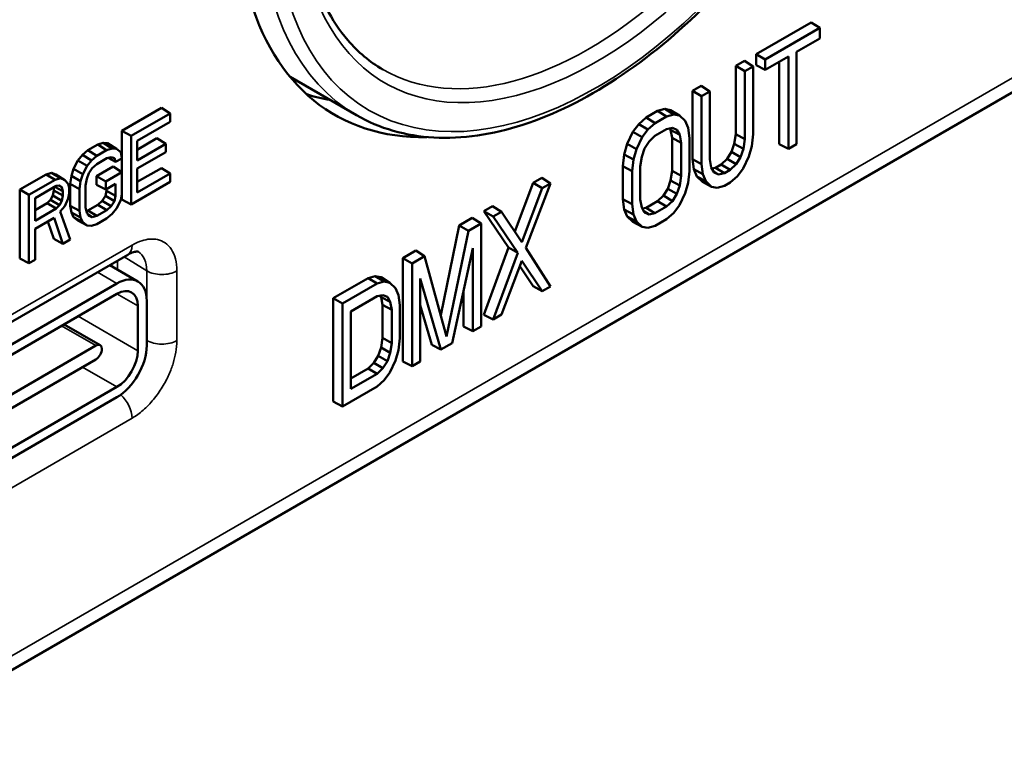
# Model space of a CAD drawing. Header units: millimetres. Extents: x 10 to 634, y 10 to 422.
# Tile 27 of 97: x 109 to 133, y 315 to 332. Entities that reach past the tile are written whole.
import ezdxf

# ---------------------------------------------------------------- set-up
doc = ezdxf.new("R2010")
doc.units = ezdxf.units.MM
doc.header["$LTSCALE"] = 2
doc.layers.add('Visible (ANSI)', color=7, linetype='Continuous', lineweight=50)
doc.layers.add('Visible Narrow (ANSI)', color=7, linetype='Continuous', lineweight=35)

msp = doc.modelspace()

# ---------------------------------------------------------------- linework, layer by layer
at = {"layer": 'Visible (ANSI)'}
for p, q in [((138.827, 333.918), (105.699, 314.792)), ((126.745, 331.349), (128.048, 332.102)), ((128.048, 332.102), (128.255, 331.97)), ((126.963, 331.224), (128.255, 331.97)), ((128.255, 331.97), (128.255, 331.722)), ((128.255, 331.722), (127.706, 331.405)), ((127.706, 331.405), (127.706, 329.216)), ((126.265, 331.072), (126.471, 331.191)), ((126.471, 331.191), (126.678, 331.059)), ((126.745, 331.089), (126.745, 331.349)), ((126.745, 331.349), (126.963, 331.224)), ((127.512, 331.293), (126.963, 330.976)), ((126.963, 330.976), (126.963, 331.224)), ((127.294, 329.217), (127.294, 331.167)), ((127.512, 329.104), (127.512, 331.293)), ((126.265, 329.457), (126.265, 331.072)), ((126.265, 331.072), (126.483, 330.947)), ((126.483, 330.947), (126.678, 331.059)), ((126.483, 329.337), (126.483, 330.947)), ((126.678, 331.059), (126.678, 329.45)), ((126.745, 331.089), (126.963, 330.976)), ((117.28, 329.903), (115.712, 330.809)), ((125.237, 330.479), (125.443, 330.597)), ((125.237, 328.863), (125.237, 330.479)), ((125.237, 330.479), (125.454, 330.353)), ((125.443, 330.597), (125.649, 330.465)), ((125.454, 330.353), (125.649, 330.465)), ((125.649, 330.465), (125.649, 328.855)), ((125.454, 328.744), (125.454, 330.353)), ((111.726, 329.536), (112.661, 330.077)), ((112.661, 330.077), (112.868, 329.945)), ((124.14, 329.845), (124.414, 330.003)), ((124.414, 330.003), (124.585, 330.05)), ((124.414, 330.003), (124.625, 329.874)), ((124.585, 330.05), (124.723, 330.025)), ((124.585, 330.05), (124.795, 329.921)), ((124.723, 330.025), (124.931, 329.896)), ((111.943, 329.411), (112.868, 329.945)), ((112.868, 329.749), (112.088, 329.299)), ((112.868, 329.945), (112.868, 329.749)), ((123.968, 329.694), (124.14, 329.845)), ((124.14, 329.845), (124.353, 329.717)), ((124.353, 329.717), (124.625, 329.874)), ((124.625, 329.874), (124.795, 329.921)), ((124.795, 329.921), (124.931, 329.896)), ((124.931, 329.896), (125.067, 329.768)), ((125.067, 329.768), (125.135, 329.6)), ((111.726, 327.903), (111.726, 329.536)), ((111.726, 329.536), (111.943, 329.411)), ((123.694, 329.223), (123.831, 329.511)), ((123.831, 329.511), (123.968, 329.694)), ((123.831, 329.511), (124.047, 329.386)), ((123.968, 329.694), (124.183, 329.567)), ((124.047, 329.386), (124.183, 329.567)), ((124.183, 329.567), (124.353, 329.717)), ((124.627, 329.575), (124.351, 329.416)), ((124.766, 329.603), (124.627, 329.575)), ((124.723, 329.556), (124.703, 329.59)), ((124.757, 329.368), (124.723, 329.556)), ((124.723, 329.556), (124.94, 329.439)), ((124.871, 329.557), (124.766, 329.603)), ((124.94, 329.439), (124.871, 329.557)), ((125.135, 329.6), (125.169, 329.36)), ((111.943, 327.791), (111.943, 329.411)), ((112.088, 329.086), (112.557, 329.357)), ((112.088, 329.299), (112.088, 328.834)), ((112.557, 329.357), (112.764, 329.224)), ((123.911, 329.1), (124.047, 329.386)), ((124.212, 329.283), (124.107, 329.116)), ((124.351, 329.416), (124.212, 329.283)), ((124.757, 328.586), (124.757, 329.368)), ((124.757, 329.368), (124.975, 329.249)), ((124.975, 329.249), (124.94, 329.439)), ((125.169, 329.36), (125.169, 328.579)), ((126.231, 329.228), (126.265, 329.457)), ((126.265, 329.457), (126.483, 329.337)), ((126.448, 329.107), (126.483, 329.337)), ((126.678, 329.45), (126.643, 329.171)), ((110.79, 328.961), (110.92, 329.071)), ((110.92, 329.071), (111.154, 329.206)), ((110.92, 329.071), (111.132, 328.943)), ((111.132, 328.943), (111.365, 329.077)), ((111.154, 329.206), (111.284, 329.246)), ((111.154, 329.206), (111.365, 329.077)), ((111.284, 329.246), (111.388, 329.237)), ((111.284, 329.246), (111.494, 329.117)), ((111.365, 329.077), (111.494, 329.117)), ((111.388, 329.237), (111.596, 329.107)), ((111.494, 329.117), (111.596, 329.107)), ((111.596, 329.107), (111.699, 329.03)), ((112.088, 328.834), (112.764, 329.224)), ((112.764, 329.224), (112.764, 329.029)), ((123.625, 328.975), (123.694, 329.223)), ((123.694, 329.223), (123.911, 329.1)), ((123.843, 328.854), (123.911, 329.1)), ((124.107, 329.116), (124.038, 328.918)), ((124.975, 328.466), (124.975, 329.249)), ((126.162, 329.033), (126.231, 329.228)), ((126.231, 329.228), (126.448, 329.107)), ((126.379, 328.909), (126.448, 329.107)), ((126.643, 329.171), (126.575, 328.925)), ((127.294, 329.217), (127.512, 329.104)), ((127.706, 329.216), (127.512, 329.104)), ((110.582, 328.633), (110.686, 328.832)), ((110.686, 328.832), (110.79, 328.961)), ((110.686, 328.832), (110.901, 328.706)), ((110.79, 328.961), (111.004, 328.834)), ((110.901, 328.706), (111.004, 328.834)), ((111.004, 328.834), (111.132, 328.943)), ((111.367, 328.882), (111.131, 328.746)), ((111.472, 328.908), (111.367, 328.882)), ((111.399, 328.89), (111.578, 328.796)), ((111.553, 328.883), (111.472, 328.908)), ((111.578, 328.796), (111.553, 328.883)), ((111.723, 328.88), (111.578, 328.796)), ((111.699, 329.03), (111.723, 328.88)), ((112.764, 329.029), (112.088, 328.639)), ((123.591, 328.695), (123.625, 328.975)), ((123.625, 328.975), (123.843, 328.854)), ((123.809, 328.575), (123.843, 328.854)), ((124.038, 328.918), (124.003, 328.688)), ((125.271, 328.622), (125.237, 328.863)), ((125.237, 328.863), (125.454, 328.744)), ((125.649, 328.855), (125.684, 328.665)), ((125.922, 328.738), (126.06, 328.869)), ((126.06, 328.869), (126.162, 329.033)), ((126.06, 328.869), (126.275, 328.742)), ((126.162, 329.033), (126.379, 328.909)), ((126.275, 328.742), (126.379, 328.909)), ((126.575, 328.925), (126.439, 328.639)), ((110.53, 328.464), (110.582, 328.633)), ((110.582, 328.633), (110.799, 328.51)), ((110.799, 328.51), (110.901, 328.706)), ((111.025, 328.65), (110.946, 328.533)), ((111.131, 328.746), (111.025, 328.65)), ((111.128, 328.462), (111.518, 328.687)), ((111.518, 328.687), (111.724, 328.555)), ((112.088, 328.321), (112.661, 328.652)), ((112.088, 328.639), (112.088, 328.07)), ((112.661, 328.652), (112.868, 328.52)), ((123.591, 327.913), (123.591, 328.695)), ((123.591, 328.695), (123.809, 328.575)), ((123.809, 327.794), (123.809, 328.575)), ((124.003, 328.688), (124.003, 327.905)), ((124.723, 328.358), (124.757, 328.586)), ((124.757, 328.586), (124.975, 328.466)), ((125.169, 328.579), (125.135, 328.3)), ((125.34, 328.453), (125.271, 328.622)), ((125.271, 328.622), (125.489, 328.504)), ((125.489, 328.504), (125.454, 328.744)), ((125.684, 328.665), (125.753, 328.547)), ((125.698, 328.641), (125.785, 328.658)), ((125.735, 328.577), (125.858, 328.502)), ((125.785, 328.658), (125.922, 328.738)), ((125.785, 328.658), (125.997, 328.529)), ((125.922, 328.738), (126.136, 328.609)), ((125.997, 328.529), (126.136, 328.609)), ((126.136, 328.609), (126.275, 328.742)), ((126.439, 328.639), (126.304, 328.458)), ((109.308, 328.141), (109.932, 328.501)), ((109.526, 328.015), (110.143, 328.372)), ((109.932, 328.501), (110.062, 328.541)), ((109.932, 328.501), (110.143, 328.372)), ((110.062, 328.541), (110.166, 328.497)), ((110.062, 328.541), (110.271, 328.411)), ((110.143, 328.372), (110.271, 328.411)), ((110.166, 328.497), (110.374, 328.368)), ((110.271, 328.411), (110.374, 328.368)), ((110.374, 328.368), (110.451, 328.275)), ((110.504, 328.275), (110.53, 328.464)), ((110.53, 328.464), (110.747, 328.343)), ((110.721, 328.155), (110.747, 328.343)), ((110.747, 328.343), (110.799, 328.51)), ((110.893, 328.396), (110.866, 328.24)), ((110.946, 328.533), (110.893, 328.396)), ((111.128, 328.253), (111.128, 328.462)), ((111.128, 328.462), (111.345, 328.336)), ((111.345, 328.336), (111.724, 328.555)), ((111.345, 328.14), (111.345, 328.336)), ((111.724, 328.555), (111.724, 328.041)), ((112.088, 328.07), (112.868, 328.52)), ((112.868, 328.52), (112.868, 328.324)), ((121.466, 328.301), (121.671, 328.42)), ((121.671, 328.42), (121.874, 328.286)), ((124.654, 328.162), (124.723, 328.358)), ((124.723, 328.358), (124.94, 328.236)), ((124.94, 328.236), (124.975, 328.466)), ((125.477, 328.324), (125.34, 328.453)), ((125.34, 328.453), (125.557, 328.337)), ((125.557, 328.337), (125.489, 328.504)), ((125.693, 328.208), (125.557, 328.337)), ((125.753, 328.547), (125.858, 328.502)), ((125.858, 328.502), (125.997, 328.529)), ((126.304, 328.458), (126.134, 328.308)), ((109.308, 326.508), (109.308, 328.141)), ((109.308, 328.141), (109.526, 328.015)), ((110.171, 328.227), (109.67, 327.938)), ((110.088, 328), (110.114, 328.119)), ((110.114, 328.119), (110.114, 328.194)), ((110.114, 328.119), (110.331, 327.999)), ((110.141, 328.209), (110.331, 328.105)), ((110.251, 328.237), (110.171, 328.227)), ((110.233, 328.235), (110.305, 328.196)), ((110.305, 328.196), (110.251, 328.237)), ((110.331, 328.105), (110.305, 328.196)), ((110.331, 327.999), (110.331, 328.105)), ((110.451, 328.275), (110.476, 328.187)), ((110.476, 328.187), (110.476, 328.05)), ((110.504, 327.754), (110.504, 328.275)), ((110.504, 328.275), (110.721, 328.155)), ((110.721, 327.635), (110.721, 328.155)), ((110.866, 328.24), (110.866, 327.718)), ((111.128, 328.253), (111.345, 328.14)), ((111.336, 327.991), (111.362, 328.11)), ((111.579, 328.275), (111.345, 328.14)), ((111.362, 328.11), (111.362, 328.15)), ((111.362, 328.11), (111.579, 327.99)), ((111.579, 327.99), (111.579, 328.275)), ((112.868, 328.324), (111.943, 327.791)), ((121.029, 327.149), (121.466, 328.301)), ((121.198, 326.898), (121.681, 328.174)), ((121.874, 328.286), (121.294, 326.759)), ((121.466, 328.301), (121.681, 328.174)), ((121.681, 328.174), (121.874, 328.286)), ((124.551, 327.998), (124.654, 328.162)), ((124.654, 328.162), (124.871, 328.038)), ((124.871, 328.038), (124.94, 328.236)), ((125.135, 328.3), (125.067, 328.054)), ((125.477, 328.324), (125.693, 328.208)), ((125.828, 328.184), (125.693, 328.208)), ((125.998, 328.23), (125.828, 328.184)), ((126.134, 328.308), (125.998, 328.23)), ((109.526, 326.395), (109.526, 328.015)), ((109.67, 327.938), (109.67, 327.404)), ((109.958, 327.821), (110.036, 327.901)), ((110.036, 327.901), (110.088, 328)), ((110.036, 327.901), (110.251, 327.775)), ((110.088, 328), (110.305, 327.877)), ((110.251, 327.775), (110.305, 327.877)), ((110.305, 327.877), (110.331, 327.999)), ((110.451, 327.933), (110.374, 327.751)), ((110.476, 328.05), (110.451, 327.933)), ((111.154, 327.782), (111.258, 327.876)), ((111.258, 327.876), (111.336, 327.991)), ((111.258, 327.876), (111.472, 327.75)), ((111.336, 327.991), (111.553, 327.867)), ((111.472, 327.75), (111.553, 327.867)), ((111.553, 327.867), (111.579, 327.99)), ((111.699, 327.889), (111.596, 327.693)), ((111.724, 328.041), (111.699, 327.889)), ((111.726, 327.903), (111.943, 327.791)), ((123.625, 327.672), (123.591, 327.913)), ((123.591, 327.913), (123.809, 327.794)), ((124.003, 327.905), (124.038, 327.715)), ((124.414, 327.867), (124.551, 327.998)), ((124.551, 327.998), (124.766, 327.871)), ((124.627, 327.738), (124.766, 327.871)), ((124.766, 327.871), (124.871, 328.038)), ((125.067, 328.054), (124.931, 327.769)), ((109.67, 327.655), (109.958, 327.821)), ((109.67, 327.404), (110.171, 327.693)), ((109.958, 327.821), (110.171, 327.693)), ((110.171, 327.693), (110.251, 327.775)), ((110.374, 327.751), (110.267, 327.619)), ((110.53, 327.595), (110.504, 327.754)), ((110.504, 327.754), (110.721, 327.635)), ((110.747, 327.478), (110.721, 327.635)), ((110.866, 327.718), (110.893, 327.592)), ((110.883, 327.638), (110.92, 327.647)), ((110.92, 327.647), (111.154, 327.782)), ((110.92, 327.647), (111.131, 327.517)), ((111.131, 327.517), (111.367, 327.653)), ((111.154, 327.782), (111.367, 327.653)), ((111.367, 327.653), (111.472, 327.75)), ((111.596, 327.693), (111.494, 327.565)), ((120.3, 327.628), (120.506, 327.747)), ((120.506, 327.747), (120.715, 327.616)), ((123.694, 327.503), (123.625, 327.672)), ((123.625, 327.672), (123.843, 327.554)), ((123.843, 327.554), (123.809, 327.794)), ((124.038, 327.715), (124.107, 327.597)), ((124.052, 327.691), (124.14, 327.708)), ((124.14, 327.708), (124.414, 327.867)), ((124.14, 327.708), (124.351, 327.579)), ((124.351, 327.579), (124.627, 327.738)), ((124.414, 327.867), (124.627, 327.738)), ((124.931, 327.769), (124.795, 327.587)), ((110.122, 327.469), (109.67, 327.208)), ((110.33, 326.859), (110.122, 327.469)), ((110.267, 327.619), (110.5, 326.957)), ((110.582, 327.486), (110.53, 327.595)), ((110.53, 327.595), (110.747, 327.478)), ((110.686, 327.407), (110.582, 327.486)), ((110.582, 327.486), (110.799, 327.37)), ((110.686, 327.407), (110.901, 327.292)), ((110.799, 327.37), (110.747, 327.478)), ((110.893, 327.592), (110.946, 327.517)), ((110.915, 327.56), (111.025, 327.492)), ((110.946, 327.517), (111.025, 327.492)), ((111.025, 327.492), (111.131, 327.517)), ((111.365, 327.457), (111.132, 327.322)), ((111.494, 327.565), (111.365, 327.457)), ((119.717, 327.292), (120.026, 327.47)), ((120.026, 327.47), (120.232, 327.338)), ((120.883, 326.766), (120.3, 327.628)), ((120.3, 327.628), (120.522, 327.505)), ((120.522, 327.505), (120.715, 327.616)), ((121.101, 326.647), (120.522, 327.505)), ((120.715, 327.616), (121.198, 326.898)), ((123.831, 327.374), (123.694, 327.503)), ((123.694, 327.503), (123.911, 327.387)), ((123.911, 327.387), (123.843, 327.554)), ((124.09, 327.627), (124.212, 327.552)), ((124.107, 327.597), (124.212, 327.552)), ((124.212, 327.552), (124.351, 327.579)), ((124.625, 327.438), (124.353, 327.28)), ((124.795, 327.587), (124.625, 327.438)), ((109.67, 327.208), (109.67, 326.478)), ((110.114, 326.973), (109.974, 327.383)), ((110.901, 327.292), (110.799, 327.37)), ((111.004, 327.283), (110.901, 327.292)), ((111.132, 327.322), (111.004, 327.283)), ((119.277, 325.166), (119.717, 327.292)), ((119.717, 327.292), (119.933, 327.165)), ((119.933, 327.165), (120.232, 327.338)), ((120.232, 327.338), (120.232, 324.901)), ((123.831, 327.374), (124.047, 327.258)), ((124.047, 327.258), (123.911, 327.387)), ((124.183, 327.234), (124.047, 327.258)), ((124.353, 327.28), (124.183, 327.234)), ((110.114, 326.973), (110.33, 326.859)), ((110.5, 326.957), (110.33, 326.859)), ((112.353, 326.965), (112.353, 326.965)), ((119.415, 324.659), (119.933, 327.165)), ((120.038, 326.756), (119.548, 324.506)), ((120.038, 324.789), (120.038, 326.756)), ((120.3, 325.179), (120.883, 326.766)), ((120.883, 326.766), (121.101, 326.647)), ((121.294, 326.759), (121.874, 325.849)), ((111.864, 326.597), (106.195, 323.323)), ((109.308, 326.508), (109.526, 326.395)), ((109.67, 326.478), (109.526, 326.395)), ((118.38, 326.52), (118.689, 326.698)), ((118.38, 324.07), (118.38, 326.52)), ((118.38, 326.52), (118.598, 326.394)), ((118.598, 326.394), (118.896, 326.567)), ((118.689, 326.698), (118.896, 326.567)), ((118.896, 326.567), (119.415, 324.659)), ((120.521, 325.068), (121.101, 326.647)), ((112.108, 325.966), (111.44, 326.352)), ((111.48, 326.329), (111.48, 326.375)), ((118.598, 323.957), (118.598, 326.394)), ((121.198, 326.455), (120.715, 325.18)), ((121.466, 325.852), (121.148, 326.324)), ((121.681, 325.738), (121.198, 326.455)), ((116.734, 325.57), (117.557, 326.045)), ((117.557, 326.045), (117.729, 326.092)), ((117.557, 326.045), (117.769, 325.915)), ((117.729, 326.092), (117.866, 326.067)), ((117.729, 326.092), (117.938, 325.962)), ((117.866, 326.067), (118.074, 325.937)), ((118.792, 326.037), (118.792, 324.07)), ((119.282, 324.353), (118.792, 326.037)), ((106.658, 323.059), (111.608, 325.917)), ((116.952, 325.444), (117.769, 325.915)), ((117.769, 325.915), (117.938, 325.962)), ((117.938, 325.962), (118.074, 325.937)), ((118.074, 325.937), (118.21, 325.809)), ((118.21, 325.809), (118.278, 325.641)), ((121.466, 325.852), (121.681, 325.738)), ((121.874, 325.849), (121.681, 325.738)), ((111.608, 325.672), (106.658, 322.814)), ((116.734, 323.12), (116.734, 325.57)), ((116.734, 325.57), (116.952, 325.444)), ((117.77, 325.616), (117.147, 325.256)), ((117.909, 325.644), (117.77, 325.616)), ((117.866, 325.597), (117.846, 325.631)), ((117.9, 325.409), (117.866, 325.597)), ((117.866, 325.597), (118.083, 325.48)), ((118.014, 325.598), (117.909, 325.644)), ((118.083, 325.48), (118.014, 325.598)), ((118.278, 325.641), (118.312, 325.401)), ((119.82, 324.902), (119.82, 325.756)), ((112.103, 324.325), (112.103, 325.386)), ((112.315, 324.447), (112.315, 325.508)), ((116.952, 323.007), (116.952, 325.444)), ((117.9, 324.627), (117.9, 325.409)), ((117.9, 325.409), (118.118, 325.29)), ((118.118, 325.29), (118.083, 325.48)), ((118.312, 325.401), (118.312, 324.621)), ((119.066, 324.466), (118.792, 325.407)), ((117.147, 325.256), (117.147, 323.42)), ((118.118, 324.507), (118.118, 325.29)), ((120.3, 325.179), (120.521, 325.068)), ((120.715, 325.18), (120.521, 325.068)), ((110.358, 324.95), (111.213, 324.457)), ((119.82, 324.902), (120.038, 324.789)), ((120.232, 324.901), (120.038, 324.789)), ((117.866, 324.399), (117.9, 324.627)), ((117.9, 324.627), (118.118, 324.507)), ((118.312, 324.621), (118.278, 324.341)), ((107.153, 322.161), (111.113, 324.447)), ((117.797, 324.203), (117.866, 324.399)), ((117.866, 324.399), (118.083, 324.277)), ((118.083, 324.277), (118.118, 324.507)), ((119.066, 324.466), (119.282, 324.353)), ((119.548, 324.506), (119.282, 324.353)), ((117.694, 324.039), (117.797, 324.203)), ((117.797, 324.203), (118.014, 324.079)), ((118.014, 324.079), (118.083, 324.277)), ((118.278, 324.341), (118.21, 324.095)), ((111.113, 324.12), (107.153, 321.834)), ((117.147, 323.671), (117.557, 323.908)), ((117.557, 323.908), (117.694, 324.039)), ((117.557, 323.908), (117.77, 323.78)), ((117.694, 324.039), (117.909, 323.913)), ((117.77, 323.78), (117.909, 323.913)), ((117.909, 323.913), (118.014, 324.079)), ((118.21, 324.095), (118.074, 323.81)), ((118.38, 324.07), (118.598, 323.957)), ((118.792, 324.07), (118.598, 323.957)), ((117.147, 323.42), (117.77, 323.78)), ((118.074, 323.81), (117.938, 323.628)), ((106.658, 320.609), (111.608, 323.467)), ((117.769, 323.479), (116.952, 323.007)), ((117.938, 323.628), (117.769, 323.479)), ((106.658, 320.364), (111.608, 323.222)), ((116.734, 323.12), (116.952, 323.007))]:
    msp.add_line(p, q, dxfattribs=at)
for centre, major_axis, start_param, end_param in [((122.391, 339.654), (-5.625, -9.743), 4.901207, 6.620985), ((120.977, 340.471), (-5.625, -9.743), 0.126041, 0.211211), ((111.608, 325.1), (0.5, 0.866), 5.497787, 7.068583), ((111.608, 325.1), (0.35, 0.606), 5.497787, 7.068583), ((111.113, 324.284), (0.1, 0.173), 3.926991, 7.068583), ((111.608, 324.039), (0.5, 0.866), 3.926991, 5.497787), ((111.608, 324.039), (0.35, 0.606), 3.926991, 5.497787)]:
    msp.add_ellipse(centre, major_axis=major_axis, ratio=0.57735, start_param=start_param, end_param=end_param, dxfattribs=at)
for points, knots in [([(121.149, 346.102), (120.442, 345.48), (119.763, 344.742), (118.528, 343.11), (117.974, 342.215), (117.047, 340.36), (116.675, 339.4), (116.153, 337.516), (116.002, 336.591), (115.932, 334.876), (116.013, 334.084), (116.392, 332.709), (116.69, 332.128), (117.319, 331.395), (117.597, 331.164), (117.905, 330.986)], [1.827634, 1.827634, 1.827634, 1.827634, 2.143731, 2.143731, 2.460488, 2.460488, 2.777353, 2.777353, 3.093718, 3.093718, 3.409382, 3.409382, 3.727043, 3.727043, 3.926991, 3.926991, 3.926991, 3.926991]), ([(127.509, 334.844), (126.921, 334.003), (126.271, 333.222), (124.896, 331.844), (124.171, 331.246), (122.7, 330.281), (121.955, 329.913), (120.497, 329.441), (119.784, 329.337), (118.449, 329.41), (117.826, 329.589), (117.28, 329.903)], [0.933414, 0.933414, 0.933414, 0.933414, 1.21797, 1.21797, 1.502526, 1.502526, 1.787082, 1.787082, 2.071638, 2.071638, 2.356194, 2.356194, 2.356194, 2.356194]), ([(112.114, 326.671), (112.114, 326.671), (112.112, 326.676), (112.063, 326.673), (112.035, 326.669), (111.963, 326.647), (111.915, 326.626), (111.864, 326.597)], [0.00354711, 0.00354711, 0.00354711, 0.00354711, 0.04448398, 0.04448398, 0.06876008, 0.06876008, 0.09496812, 0.09496812, 0.09496812, 0.09496812])]:
    msp.add_open_spline(points, degree=3, knots=knots, dxfattribs=at)
at = {"layer": 'Visible Narrow (ANSI)'}
for p, q in [((139.323, 334.543), (105.465, 314.995)), ((111.968, 326.826), (106.298, 323.552)), ((111.78, 326.548), (112.315, 326.217)), ((111.62, 326.248), (111.62, 326.456)), ((111.608, 325.917), (111.147, 326.183)), ((112.315, 324.569), (112.315, 326.217)), ((113.028, 324.566), (113.028, 326.213)), ((112.103, 325.386), (111.608, 325.672)), ((112.103, 324.325), (110.689, 325.141)), ((110.3, 324.916), (111.113, 324.447)), ((112.315, 324.569), (112.315, 324.569)), ((111.608, 323.467), (110.795, 323.937)), ((106.298, 319.455), (111.968, 322.729))]:
    msp.add_line(p, q, dxfattribs=at)
for centre, major_axis, ratio, start_param, end_param in [((122.957, 339.328), (-5, -8.66), 0.57735, 4.179671, 9.503218), ((122.78, 339.43), (-4.875, -8.444), 0.57735, 0, 3.141593), ((122.957, 339.328), (3.8, 6.582), 0.57735, 0.983811, 6.513941), ((122.78, 339.43), (-5.5, -9.526), 0.57735, 4.860405, 6.283185), ((122.957, 339.328), (-5.375, -9.31), 0.57735, 4.860405, 7.705966), ((111.614, 327.03), (0.25, -0.433), 0.57735, 0, 0.785398), ((111.614, 325.805), (-0.487, -0.874), 0.576914, 2.347634, 3.115361), ((112.675, 326.418), (0.5, 0), 0.57735, 3.909538, 5.497787), ((111.614, 324.158), (-0.5, -0.866), 0.567622, 2.345073, 2.356046), ((112.675, 324.77), (0.5, 0), 0.57735, 3.909538, 5.497787), ((111.614, 322.933), (0.25, -0.433), 0.57735, 0.785398, 2.11649)]:
    msp.add_ellipse(centre, major_axis=major_axis, ratio=ratio, start_param=start_param, end_param=end_param, dxfattribs=at)
for points in [[(113.028, 326.213), (113.028, 326.319), (113.017, 326.413), (112.995, 326.498), (112.973, 326.584), (112.941, 326.66), (112.899, 326.724), (112.858, 326.788), (112.806, 326.841), (112.75, 326.88), (112.694, 326.918), (112.633, 326.943), (112.573, 326.956), (112.513, 326.97), (112.453, 326.973), (112.391, 326.968), (112.329, 326.964), (112.266, 326.951), (112.196, 326.929), (112.126, 326.906), (112.049, 326.873), (111.968, 326.826)], [(111.968, 322.729), (112.059, 322.782), (112.147, 322.845), (112.231, 322.919), (112.316, 322.993), (112.398, 323.078), (112.474, 323.17), (112.551, 323.263), (112.623, 323.364), (112.684, 323.464), (112.746, 323.564), (112.797, 323.664), (112.839, 323.758), (112.881, 323.852), (112.913, 323.94), (112.94, 324.026), (112.967, 324.113), (112.988, 324.198), (113.003, 324.288), (113.019, 324.377), (113.028, 324.471), (113.028, 324.566)]]:
    msp.add_open_spline(points, degree=3, knots=[0, 0, 0, 0, 0.142857, 0.142857, 0.142857, 0.285714, 0.285714, 0.285714, 0.428571, 0.428571, 0.428571, 0.571429, 0.571429, 0.571429, 0.714286, 0.714286, 0.714286, 0.857143, 0.857143, 0.857143, 1, 1, 1, 1], dxfattribs=at)

doc.saveas('drawing.dxf')
